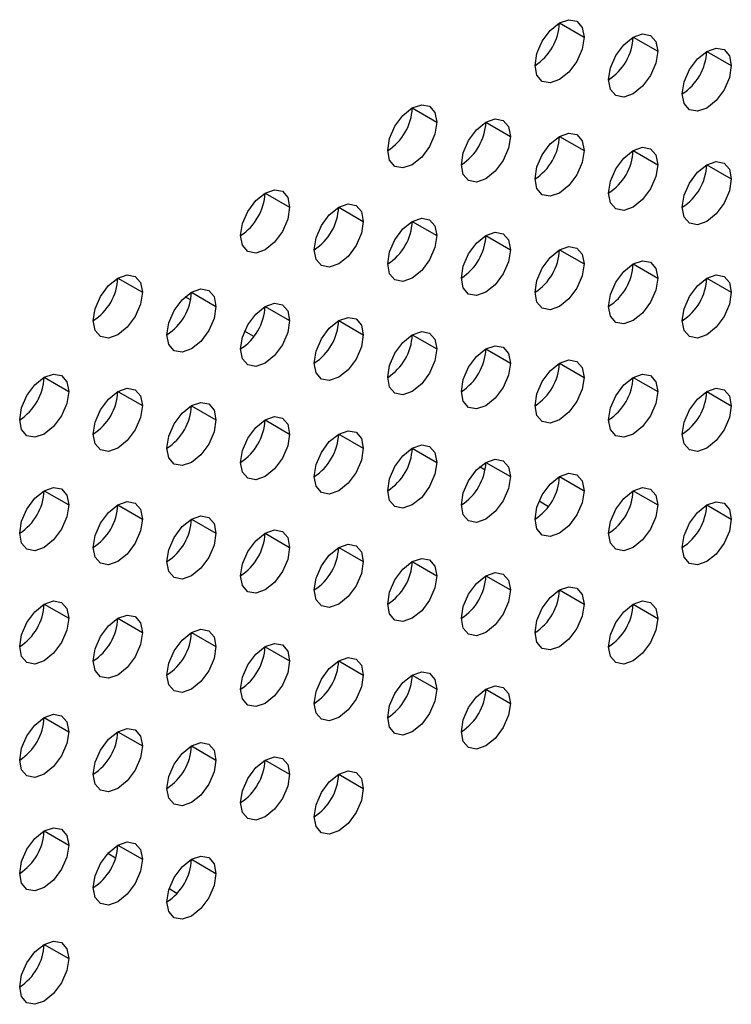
# Model space of a CAD drawing. Header units: millimetres. Extents: x 0 to 1118, y 0 to 864.
# Tile 207 of 256: x 949.91 to 953.33, y 668.45 to 673.18. Entities that reach past the tile are written whole.
import ezdxf

# ---------------------------------------------------------------- set-up
doc = ezdxf.new("R2010")
doc.units = ezdxf.units.MM

msp = doc.modelspace()

# ---------------------------------------------------------------- linework, layer by layer
at = {"color": 7, "linetype": 'Continuous', "lineweight": 25}
for p, q in [((952.5043, 673.1614), (952.6222, 673.0933)), ((952.8579, 673.0933), (952.9757, 673.0253)), ((953.2115, 673.0252), (953.3293, 672.9572)), ((951.7972, 672.7532), (951.9151, 672.6851)), ((952.1508, 672.6851), (952.2686, 672.6171)), ((952.5043, 672.617), (952.6222, 672.549)), ((952.8579, 672.5489), (952.9757, 672.4809)), ((953.2115, 672.4809), (953.3293, 672.4128)), ((951.0901, 672.345), (951.208, 672.2769)), ((951.4437, 672.2769), (951.5615, 672.2089)), ((951.7972, 672.2088), (951.9151, 672.1408)), ((952.1508, 672.1407), (952.2686, 672.0727)), ((952.5043, 672.0727), (952.6222, 672.0046)), ((952.8579, 672.0046), (952.9757, 671.9365)), ((950.383, 671.9368), (950.5009, 671.8687)), ((953.2115, 671.9365), (953.3293, 671.8685)), ((950.7327, 671.8317), (950.7065, 671.8469)), ((950.7366, 671.8687), (950.8544, 671.8007)), ((951.0901, 671.8006), (951.208, 671.7326)), ((951.4437, 671.7325), (951.5615, 671.6645)), ((951.0369, 671.6561), (950.9916, 671.6822)), ((951.7972, 671.6645), (951.9151, 671.5964)), ((952.1508, 671.5964), (952.2686, 671.5283)), ((952.5043, 671.5283), (952.6222, 671.4603)), ((950.0295, 671.4605), (950.1473, 671.3925)), ((952.8579, 671.4602), (952.9757, 671.3922)), ((950.383, 671.3924), (950.5009, 671.3244)), ((953.2115, 671.3921), (953.3293, 671.3241)), ((950.7366, 671.3243), (950.8544, 671.2563)), ((951.0901, 671.2563), (951.208, 671.1882)), ((951.4437, 671.1882), (951.5615, 671.1201)), ((951.7972, 671.1201), (951.9151, 671.0521)), ((952.1469, 671.0151), (952.1207, 671.0302)), ((952.1508, 671.052), (952.2686, 670.984)), ((952.5043, 670.9839), (952.6222, 670.9159)), ((950.0295, 670.9161), (950.1473, 670.8481)), ((952.8579, 670.9159), (952.9757, 670.8478)), ((950.383, 670.848), (950.5009, 670.78)), ((952.4511, 670.8394), (952.4058, 670.8656)), ((953.2115, 670.8478), (953.3293, 670.7797)), ((950.7366, 670.78), (950.8544, 670.7119)), ((951.0901, 670.7119), (951.208, 670.6439)), ((951.4437, 670.6438), (951.5615, 670.5758)), ((951.7972, 670.5757), (951.9151, 670.5077)), ((952.1508, 670.5077), (952.2686, 670.4396)), ((952.5043, 670.4396), (952.6222, 670.3715)), ((950.0295, 670.3718), (950.1473, 670.3037)), ((952.8579, 670.3715), (952.9757, 670.3035)), ((950.383, 670.3037), (950.5009, 670.2357)), ((950.7366, 670.2356), (950.8544, 670.1676)), ((951.0901, 670.1675), (951.208, 670.0995)), ((951.4437, 670.0995), (951.5615, 670.0314)), ((951.7972, 670.0314), (951.9151, 669.9633)), ((952.1508, 669.9633), (952.2686, 669.8953)), ((950.0295, 669.8274), (950.1473, 669.7594)), ((950.383, 669.7593), (950.5009, 669.6913)), ((950.7366, 669.6912), (950.8544, 669.6232)), ((951.0901, 669.6232), (951.208, 669.5551)), ((951.4437, 669.5551), (951.5615, 669.4871)), ((950.0295, 669.283), (950.1473, 669.215)), ((950.383, 669.215), (950.5009, 669.1469)), ((950.3725, 669.1528), (950.3344, 669.1748)), ((950.7366, 669.1469), (950.8544, 669.0789)), ((950.6671, 668.9827), (950.6291, 669.0046)), ((950.0295, 668.7387), (950.1473, 668.6707))]:
    msp.add_line(p, q, dxfattribs=at)
at = {"color": 7, "linetype": 'Continuous', "lineweight": 25, "flags": 128}
for points in [[(952.3865, 672.9573), (952.3955, 673.0145), (952.421, 673.0734), (952.4592, 673.125), (952.5043, 673.1614), (952.5494, 673.1771), (952.5877, 673.1697), (952.6132, 673.1402), (952.6222, 673.0933)], [(952.6222, 673.0933), (952.6132, 673.0361), (952.5877, 672.9772), (952.5494, 672.9256), (952.5043, 672.8892), (952.4592, 672.8735), (952.421, 672.881), (952.3955, 672.9104), (952.3865, 672.9573)], [(952.74, 672.8892), (952.749, 672.9465), (952.7746, 673.0054), (952.8128, 673.0569), (952.8579, 673.0933), (952.903, 673.109), (952.9412, 673.1016), (952.9668, 673.0722), (952.9757, 673.0253)], [(952.9757, 673.0253), (952.9668, 672.968), (952.9412, 672.9091), (952.903, 672.8575), (952.8579, 672.8211), (952.8128, 672.8055), (952.7746, 672.8129), (952.749, 672.8423), (952.74, 672.8892)], [(953.0936, 672.8211), (953.1026, 672.8784), (953.1281, 672.9373), (953.1664, 672.9889), (953.2115, 673.0252), (953.2566, 673.0409), (953.2948, 673.0335), (953.3203, 673.0041), (953.3293, 672.9572)], [(953.3293, 672.9572), (953.3203, 672.8999), (953.2948, 672.841), (953.2566, 672.7895), (953.2115, 672.7531), (953.1664, 672.7374), (953.1281, 672.7448), (953.1026, 672.7742), (953.0936, 672.8211)], [(951.6794, 672.5491), (951.6884, 672.6063), (951.7139, 672.6652), (951.7521, 672.7168), (951.7972, 672.7532), (951.8423, 672.7689), (951.8806, 672.7614), (951.9061, 672.732), (951.9151, 672.6851)], [(951.9151, 672.6851), (951.9061, 672.6279), (951.8806, 672.569), (951.8423, 672.5174), (951.7972, 672.481), (951.7521, 672.4653), (951.7139, 672.4728), (951.6884, 672.5022), (951.6794, 672.5491)], [(952.0329, 672.481), (952.0419, 672.5383), (952.0675, 672.5972), (952.1057, 672.6487), (952.1508, 672.6851), (952.1959, 672.7008), (952.2341, 672.6934), (952.2597, 672.664), (952.2686, 672.6171)], [(952.2686, 672.6171), (952.2597, 672.5598), (952.2341, 672.5009), (952.1959, 672.4493), (952.1508, 672.4129), (952.1057, 672.3973), (952.0675, 672.4047), (952.0419, 672.4341), (952.0329, 672.481)], [(952.3865, 672.4129), (952.3955, 672.4702), (952.421, 672.5291), (952.4592, 672.5806), (952.5043, 672.617), (952.5494, 672.6327), (952.5877, 672.6253), (952.6132, 672.5959), (952.6222, 672.549)], [(952.6222, 672.549), (952.6132, 672.4917), (952.5877, 672.4328), (952.5494, 672.3813), (952.5043, 672.3449), (952.4592, 672.3292), (952.421, 672.3366), (952.3955, 672.366), (952.3865, 672.4129)], [(952.74, 672.3448), (952.749, 672.4021), (952.7746, 672.461), (952.8128, 672.5126), (952.8579, 672.549), (952.903, 672.5646), (952.9412, 672.5572), (952.9668, 672.5278), (952.9757, 672.4809)], [(953.0936, 672.2768), (953.1026, 672.334), (953.1281, 672.3929), (953.1664, 672.4445), (953.2115, 672.4809), (953.2566, 672.4966), (953.2948, 672.4891), (953.3203, 672.4597), (953.3293, 672.4128)], [(952.9757, 672.4809), (952.9668, 672.4237), (952.9412, 672.3648), (952.903, 672.3132), (952.8579, 672.2768), (952.8128, 672.2611), (952.7746, 672.2685), (952.749, 672.2979), (952.74, 672.3448)], [(953.3293, 672.4128), (953.3203, 672.3556), (953.2948, 672.2967), (953.2566, 672.2451), (953.2115, 672.2087), (953.1664, 672.193), (953.1281, 672.2005), (953.1026, 672.2299), (953.0936, 672.2768)], [(950.9723, 672.1409), (950.9813, 672.1981), (951.0068, 672.257), (951.045, 672.3086), (951.0901, 672.345), (951.1352, 672.3607), (951.1735, 672.3532), (951.199, 672.3238), (951.208, 672.2769)], [(951.208, 672.2769), (951.199, 672.2197), (951.1735, 672.1608), (951.1352, 672.1092), (951.0901, 672.0728), (951.045, 672.0571), (951.0068, 672.0646), (950.9813, 672.094), (950.9723, 672.1409)], [(951.3258, 672.0728), (951.3348, 672.1301), (951.3604, 672.189), (951.3986, 672.2405), (951.4437, 672.2769), (951.4888, 672.2926), (951.527, 672.2852), (951.5526, 672.2558), (951.5615, 672.2089)], [(951.6794, 672.0047), (951.6884, 672.062), (951.7139, 672.1209), (951.7521, 672.1724), (951.7972, 672.2088), (951.8423, 672.2245), (951.8806, 672.2171), (951.9061, 672.1877), (951.9151, 672.1408)], [(951.5615, 672.2089), (951.5526, 672.1516), (951.527, 672.0927), (951.4888, 672.0411), (951.4437, 672.0047), (951.3986, 671.9891), (951.3604, 671.9965), (951.3348, 672.0259), (951.3258, 672.0728)], [(951.9151, 672.1408), (951.9061, 672.0835), (951.8806, 672.0246), (951.8423, 671.9731), (951.7972, 671.9367), (951.7521, 671.921), (951.7139, 671.9284), (951.6884, 671.9578), (951.6794, 672.0047)], [(952.0329, 671.9366), (952.0419, 671.9939), (952.0675, 672.0528), (952.1057, 672.1044), (952.1508, 672.1408), (952.1959, 672.1564), (952.2341, 672.149), (952.2597, 672.1196), (952.2686, 672.0727)], [(952.2686, 672.0727), (952.2597, 672.0154), (952.2341, 671.9565), (952.1959, 671.905), (952.1508, 671.8686), (952.1057, 671.8529), (952.0675, 671.8603), (952.0419, 671.8897), (952.0329, 671.9366)], [(952.3865, 671.8686), (952.3955, 671.9258), (952.421, 671.9847), (952.4592, 672.0363), (952.5043, 672.0727), (952.5494, 672.0884), (952.5877, 672.0809), (952.6132, 672.0515), (952.6222, 672.0046)], [(952.6222, 672.0046), (952.6132, 671.9474), (952.5877, 671.8885), (952.5494, 671.8369), (952.5043, 671.8005), (952.4592, 671.7848), (952.421, 671.7923), (952.3955, 671.8217), (952.3865, 671.8686)], [(952.74, 671.8005), (952.749, 671.8577), (952.7746, 671.9166), (952.8128, 671.9682), (952.8579, 672.0046), (952.903, 672.0203), (952.9412, 672.0129), (952.9668, 671.9834), (952.9757, 671.9365)], [(950.2652, 671.7327), (950.2741, 671.7899), (950.2997, 671.8488), (950.3379, 671.9004), (950.383, 671.9368), (950.4281, 671.9525), (950.4664, 671.945), (950.4919, 671.9156), (950.5009, 671.8687)], [(952.9757, 671.9365), (952.9668, 671.8793), (952.9412, 671.8204), (952.903, 671.7688), (952.8579, 671.7324), (952.8128, 671.7167), (952.7746, 671.7242), (952.749, 671.7536), (952.74, 671.8005)], [(953.0936, 671.7324), (953.1026, 671.7897), (953.1281, 671.8486), (953.1664, 671.9001), (953.2115, 671.9365), (953.2566, 671.9522), (953.2948, 671.9448), (953.3203, 671.9154), (953.3293, 671.8685)], [(950.6187, 671.6646), (950.6277, 671.7218), (950.6532, 671.7807), (950.6915, 671.8323), (950.7366, 671.8687), (950.7817, 671.8844), (950.8199, 671.877), (950.8455, 671.8476), (950.8544, 671.8007)], [(950.5009, 671.8687), (950.4919, 671.8115), (950.4664, 671.7526), (950.4281, 671.701), (950.383, 671.6646), (950.3379, 671.6489), (950.2997, 671.6564), (950.2741, 671.6858), (950.2652, 671.7327)], [(953.3293, 671.8685), (953.3203, 671.8112), (953.2948, 671.7523), (953.2566, 671.7007), (953.2115, 671.6643), (953.1664, 671.6487), (953.1281, 671.6561), (953.1026, 671.6855), (953.0936, 671.7324)], [(950.8544, 671.8007), (950.8455, 671.7434), (950.8199, 671.6845), (950.7817, 671.6329), (950.7366, 671.5965), (950.6915, 671.5809), (950.6532, 671.5883), (950.6277, 671.6177), (950.6187, 671.6646)], [(950.9723, 671.5965), (950.9813, 671.6538), (951.0068, 671.7127), (951.045, 671.7642), (951.0901, 671.8006), (951.1352, 671.8163), (951.1735, 671.8089), (951.199, 671.7795), (951.208, 671.7326)], [(951.3258, 671.5284), (951.3348, 671.5857), (951.3604, 671.6446), (951.3986, 671.6962), (951.4437, 671.7326), (951.4888, 671.7482), (951.527, 671.7408), (951.5526, 671.7114), (951.5615, 671.6645)], [(951.208, 671.7326), (951.199, 671.6753), (951.1735, 671.6164), (951.1352, 671.5649), (951.0901, 671.5285), (951.045, 671.5128), (951.0068, 671.5202), (950.9813, 671.5496), (950.9723, 671.5965)], [(951.5615, 671.6645), (951.5526, 671.6072), (951.527, 671.5483), (951.4888, 671.4968), (951.4437, 671.4604), (951.3986, 671.4447), (951.3604, 671.4521), (951.3348, 671.4815), (951.3258, 671.5284)], [(951.6794, 671.4604), (951.6884, 671.5176), (951.7139, 671.5765), (951.7521, 671.6281), (951.7972, 671.6645), (951.8423, 671.6802), (951.8806, 671.6727), (951.9061, 671.6433), (951.9151, 671.5964)], [(952.0329, 671.3923), (952.0419, 671.4495), (952.0675, 671.5084), (952.1057, 671.56), (952.1508, 671.5964), (952.1959, 671.6121), (952.2341, 671.6046), (952.2597, 671.5752), (952.2686, 671.5283)], [(951.9151, 671.5964), (951.9061, 671.5392), (951.8806, 671.4803), (951.8423, 671.4287), (951.7972, 671.3923), (951.7521, 671.3766), (951.7139, 671.3841), (951.6884, 671.4135), (951.6794, 671.4604)], [(952.2686, 671.5283), (952.2597, 671.4711), (952.2341, 671.4122), (952.1959, 671.3606), (952.1508, 671.3242), (952.1057, 671.3085), (952.0675, 671.316), (952.0419, 671.3454), (952.0329, 671.3923)], [(952.3865, 671.3242), (952.3955, 671.3815), (952.421, 671.4404), (952.4592, 671.4919), (952.5043, 671.5283), (952.5494, 671.544), (952.5877, 671.5366), (952.6132, 671.5072), (952.6222, 671.4603)], [(949.9116, 671.2564), (949.9206, 671.3136), (949.9461, 671.3725), (949.9844, 671.4241), (950.0295, 671.4605), (950.0746, 671.4762), (950.1128, 671.4688), (950.1384, 671.4394), (950.1473, 671.3925)], [(952.6222, 671.4603), (952.6132, 671.403), (952.5877, 671.3441), (952.5494, 671.2925), (952.5043, 671.2561), (952.4592, 671.2405), (952.421, 671.2479), (952.3955, 671.2773), (952.3865, 671.3242)], [(952.74, 671.2561), (952.749, 671.3134), (952.7746, 671.3723), (952.8128, 671.4238), (952.8579, 671.4602), (952.903, 671.4759), (952.9412, 671.4685), (952.9668, 671.4391), (952.9757, 671.3922)], [(950.1473, 671.3925), (950.1384, 671.3352), (950.1128, 671.2763), (950.0746, 671.2247), (950.0295, 671.1883), (949.9844, 671.1727), (949.9461, 671.1801), (949.9206, 671.2095), (949.9116, 671.2564)], [(950.2652, 671.1883), (950.2741, 671.2456), (950.2997, 671.3045), (950.3379, 671.356), (950.383, 671.3924), (950.4281, 671.4081), (950.4664, 671.4007), (950.4919, 671.3713), (950.5009, 671.3244)], [(952.9757, 671.3922), (952.9668, 671.3349), (952.9412, 671.276), (952.903, 671.2245), (952.8579, 671.1881), (952.8128, 671.1724), (952.7746, 671.1798), (952.749, 671.2092), (952.74, 671.2561)], [(953.0936, 671.188), (953.1026, 671.2453), (953.1281, 671.3042), (953.1664, 671.3558), (953.2115, 671.3922), (953.2566, 671.4078), (953.2948, 671.4004), (953.3203, 671.371), (953.3293, 671.3241)], [(950.5009, 671.3244), (950.4919, 671.2671), (950.4664, 671.2082), (950.4281, 671.1566), (950.383, 671.1203), (950.3379, 671.1046), (950.2997, 671.112), (950.2741, 671.1414), (950.2652, 671.1883)], [(950.6187, 671.1202), (950.6277, 671.1775), (950.6532, 671.2364), (950.6915, 671.288), (950.7366, 671.3244), (950.7817, 671.34), (950.8199, 671.3326), (950.8455, 671.3032), (950.8544, 671.2563)], [(953.3293, 671.3241), (953.3203, 671.2669), (953.2948, 671.208), (953.2566, 671.1564), (953.2115, 671.12), (953.1664, 671.1043), (953.1281, 671.1117), (953.1026, 671.1411), (953.0936, 671.188)], [(950.9723, 671.0522), (950.9813, 671.1094), (951.0068, 671.1683), (951.045, 671.2199), (951.0901, 671.2563), (951.1352, 671.272), (951.1735, 671.2645), (951.199, 671.2351), (951.208, 671.1882)], [(950.8544, 671.2563), (950.8455, 671.199), (950.8199, 671.1401), (950.7817, 671.0886), (950.7366, 671.0522), (950.6915, 671.0365), (950.6532, 671.0439), (950.6277, 671.0733), (950.6187, 671.1202)], [(951.208, 671.1882), (951.199, 671.131), (951.1735, 671.0721), (951.1352, 671.0205), (951.0901, 670.9841), (951.045, 670.9684), (951.0068, 670.9758), (950.9813, 671.0053), (950.9723, 671.0522)], [(951.3258, 670.9841), (951.3348, 671.0413), (951.3604, 671.1002), (951.3986, 671.1518), (951.4437, 671.1882), (951.4888, 671.2039), (951.527, 671.1964), (951.5526, 671.167), (951.5615, 671.1201)], [(951.6794, 670.916), (951.6884, 670.9733), (951.7139, 671.0322), (951.7521, 671.0837), (951.7972, 671.1201), (951.8423, 671.1358), (951.8806, 671.1284), (951.9061, 671.099), (951.9151, 671.0521)], [(951.5615, 671.1201), (951.5526, 671.0629), (951.527, 671.004), (951.4888, 670.9524), (951.4437, 670.916), (951.3986, 670.9003), (951.3604, 670.9078), (951.3348, 670.9372), (951.3258, 670.9841)], [(951.9151, 671.0521), (951.9061, 670.9948), (951.8806, 670.9359), (951.8423, 670.8843), (951.7972, 670.8479), (951.7521, 670.8323), (951.7139, 670.8397), (951.6884, 670.8691), (951.6794, 670.916)], [(952.0329, 670.8479), (952.0419, 670.9052), (952.0675, 670.9641), (952.1057, 671.0156), (952.1508, 671.052), (952.1959, 671.0677), (952.2341, 671.0603), (952.2597, 671.0309), (952.2686, 670.984)], [(952.2686, 670.984), (952.2597, 670.9267), (952.2341, 670.8678), (952.1959, 670.8163), (952.1508, 670.7799), (952.1057, 670.7642), (952.0675, 670.7716), (952.0419, 670.801), (952.0329, 670.8479)], [(952.3865, 670.7798), (952.3955, 670.8371), (952.421, 670.896), (952.4592, 670.9476), (952.5043, 670.984), (952.5494, 670.9996), (952.5877, 670.9922), (952.6132, 670.9628), (952.6222, 670.9159)], [(949.9116, 670.712), (949.9206, 670.7693), (949.9461, 670.8282), (949.9844, 670.8798), (950.0295, 670.9161), (950.0746, 670.9318), (950.1128, 670.9244), (950.1384, 670.895), (950.1473, 670.8481)], [(952.6222, 670.9159), (952.6132, 670.8586), (952.5877, 670.7997), (952.5494, 670.7482), (952.5043, 670.7118), (952.4592, 670.6961), (952.421, 670.7035), (952.3955, 670.7329), (952.3865, 670.7798)], [(952.74, 670.7118), (952.749, 670.769), (952.7746, 670.8279), (952.8128, 670.8795), (952.8579, 670.9159), (952.903, 670.9316), (952.9412, 670.9241), (952.9668, 670.8947), (952.9757, 670.8478)], [(950.1473, 670.8481), (950.1384, 670.7908), (950.1128, 670.7319), (950.0746, 670.6804), (950.0295, 670.644), (949.9844, 670.6283), (949.9461, 670.6357), (949.9206, 670.6651), (949.9116, 670.712)], [(950.2652, 670.6439), (950.2741, 670.7012), (950.2997, 670.7601), (950.3379, 670.8117), (950.383, 670.8481), (950.4281, 670.8637), (950.4664, 670.8563), (950.4919, 670.8269), (950.5009, 670.78)], [(952.9757, 670.8478), (952.9668, 670.7906), (952.9412, 670.7317), (952.903, 670.6801), (952.8579, 670.6437), (952.8128, 670.628), (952.7746, 670.6355), (952.749, 670.6649), (952.74, 670.7118)], [(953.0936, 670.6437), (953.1026, 670.7009), (953.1281, 670.7598), (953.1664, 670.8114), (953.2115, 670.8478), (953.2566, 670.8635), (953.2948, 670.8561), (953.3203, 670.8267), (953.3293, 670.7797)], [(950.6187, 670.5759), (950.6277, 670.6331), (950.6532, 670.692), (950.6915, 670.7436), (950.7366, 670.78), (950.7817, 670.7957), (950.8199, 670.7882), (950.8455, 670.7588), (950.8544, 670.7119)], [(950.5009, 670.78), (950.4919, 670.7228), (950.4664, 670.6639), (950.4281, 670.6123), (950.383, 670.5759), (950.3379, 670.5602), (950.2997, 670.5676), (950.2741, 670.597), (950.2652, 670.6439)], [(953.3293, 670.7797), (953.3203, 670.7225), (953.2948, 670.6636), (953.2566, 670.612), (953.2115, 670.5756), (953.1664, 670.5599), (953.1281, 670.5674), (953.1026, 670.5968), (953.0936, 670.6437)], [(950.8544, 670.7119), (950.8455, 670.6547), (950.8199, 670.5958), (950.7817, 670.5442), (950.7366, 670.5078), (950.6915, 670.4921), (950.6532, 670.4996), (950.6277, 670.529), (950.6187, 670.5759)], [(950.9723, 670.5078), (950.9813, 670.565), (951.0068, 670.6239), (951.045, 670.6755), (951.0901, 670.7119), (951.1352, 670.7276), (951.1735, 670.7202), (951.199, 670.6908), (951.208, 670.6439)], [(951.3258, 670.4397), (951.3348, 670.497), (951.3604, 670.5559), (951.3986, 670.6074), (951.4437, 670.6438), (951.4888, 670.6595), (951.527, 670.6521), (951.5526, 670.6227), (951.5615, 670.5758)], [(951.208, 670.6439), (951.199, 670.5866), (951.1735, 670.5277), (951.1352, 670.4761), (951.0901, 670.4397), (951.045, 670.4241), (951.0068, 670.4315), (950.9813, 670.4609), (950.9723, 670.5078)], [(951.5615, 670.5758), (951.5526, 670.5185), (951.527, 670.4596), (951.4888, 670.4081), (951.4437, 670.3717), (951.3986, 670.356), (951.3604, 670.3634), (951.3348, 670.3928), (951.3258, 670.4397)], [(951.6794, 670.3716), (951.6884, 670.4289), (951.7139, 670.4878), (951.7521, 670.5394), (951.7972, 670.5758), (951.8423, 670.5914), (951.8806, 670.584), (951.9061, 670.5546), (951.9151, 670.5077)], [(952.0329, 670.3036), (952.0419, 670.3608), (952.0675, 670.4197), (952.1057, 670.4713), (952.1508, 670.5077), (952.1959, 670.5234), (952.2341, 670.5159), (952.2597, 670.4865), (952.2686, 670.4396)], [(951.9151, 670.5077), (951.9061, 670.4504), (951.8806, 670.3915), (951.8423, 670.34), (951.7972, 670.3036), (951.7521, 670.2879), (951.7139, 670.2953), (951.6884, 670.3247), (951.6794, 670.3716)], [(952.2686, 670.4396), (952.2597, 670.3824), (952.2341, 670.3235), (952.1959, 670.2719), (952.1508, 670.2355), (952.1057, 670.2198), (952.0675, 670.2273), (952.0419, 670.2567), (952.0329, 670.3036)], [(952.3865, 670.2355), (952.3955, 670.2927), (952.421, 670.3516), (952.4592, 670.4032), (952.5043, 670.4396), (952.5494, 670.4553), (952.5877, 670.4478), (952.6132, 670.4184), (952.6222, 670.3715)], [(949.9116, 670.1677), (949.9206, 670.2249), (949.9461, 670.2838), (949.9844, 670.3354), (950.0295, 670.3718), (950.0746, 670.3875), (950.1128, 670.38), (950.1384, 670.3506), (950.1473, 670.3037)], [(952.6222, 670.3715), (952.6132, 670.3143), (952.5877, 670.2554), (952.5494, 670.2038), (952.5043, 670.1674), (952.4592, 670.1517), (952.421, 670.1592), (952.3955, 670.1886), (952.3865, 670.2355)], [(952.74, 670.1674), (952.749, 670.2247), (952.7746, 670.2836), (952.8128, 670.3351), (952.8579, 670.3715), (952.903, 670.3872), (952.9412, 670.3798), (952.9668, 670.3504), (952.9757, 670.3035)], [(950.1473, 670.3037), (950.1384, 670.2465), (950.1128, 670.1876), (950.0746, 670.136), (950.0295, 670.0996), (949.9844, 670.0839), (949.9461, 670.0914), (949.9206, 670.1208), (949.9116, 670.1677)], [(950.2652, 670.0996), (950.2741, 670.1568), (950.2997, 670.2157), (950.3379, 670.2673), (950.383, 670.3037), (950.4281, 670.3194), (950.4664, 670.312), (950.4919, 670.2826), (950.5009, 670.2357)], [(952.9757, 670.3035), (952.9668, 670.2462), (952.9412, 670.1873), (952.903, 670.1357), (952.8579, 670.0993), (952.8128, 670.0837), (952.7746, 670.0911), (952.749, 670.1205), (952.74, 670.1674)], [(950.5009, 670.2357), (950.4919, 670.1784), (950.4664, 670.1195), (950.4281, 670.0679), (950.383, 670.0315), (950.3379, 670.0159), (950.2997, 670.0233), (950.2741, 670.0527), (950.2652, 670.0996)], [(950.6187, 670.0315), (950.6277, 670.0888), (950.6532, 670.1477), (950.6915, 670.1992), (950.7366, 670.2356), (950.7817, 670.2513), (950.8199, 670.2439), (950.8455, 670.2145), (950.8544, 670.1676)], [(950.9723, 669.9634), (950.9813, 670.0207), (951.0068, 670.0796), (951.045, 670.1312), (951.0901, 670.1676), (951.1352, 670.1832), (951.1735, 670.1758), (951.199, 670.1464), (951.208, 670.0995)], [(950.8544, 670.1676), (950.8455, 670.1103), (950.8199, 670.0514), (950.7817, 669.9998), (950.7366, 669.9635), (950.6915, 669.9478), (950.6532, 669.9552), (950.6277, 669.9846), (950.6187, 670.0315)], [(951.208, 670.0995), (951.199, 670.0422), (951.1735, 669.9833), (951.1352, 669.9318), (951.0901, 669.8954), (951.045, 669.8797), (951.0068, 669.8871), (950.9813, 669.9165), (950.9723, 669.9634)], [(951.3258, 669.8954), (951.3348, 669.9526), (951.3604, 670.0115), (951.3986, 670.0631), (951.4437, 670.0995), (951.4888, 670.1152), (951.527, 670.1077), (951.5526, 670.0783), (951.5615, 670.0314)], [(951.6794, 669.8273), (951.6884, 669.8845), (951.7139, 669.9434), (951.7521, 669.995), (951.7972, 670.0314), (951.8423, 670.0471), (951.8806, 670.0396), (951.9061, 670.0102), (951.9151, 669.9633)], [(951.5615, 670.0314), (951.5526, 669.9742), (951.527, 669.9153), (951.4888, 669.8637), (951.4437, 669.8273), (951.3986, 669.8116), (951.3604, 669.819), (951.3348, 669.8485), (951.3258, 669.8954)], [(951.9151, 669.9633), (951.9061, 669.9061), (951.8806, 669.8472), (951.8423, 669.7956), (951.7972, 669.7592), (951.7521, 669.7435), (951.7139, 669.751), (951.6884, 669.7804), (951.6794, 669.8273)], [(952.0329, 669.7592), (952.0419, 669.8165), (952.0675, 669.8754), (952.1057, 669.9269), (952.1508, 669.9633), (952.1959, 669.979), (952.2341, 669.9716), (952.2597, 669.9422), (952.2686, 669.8953)], [(952.2686, 669.8953), (952.2597, 669.838), (952.2341, 669.7791), (952.1959, 669.7275), (952.1508, 669.6911), (952.1057, 669.6755), (952.0675, 669.6829), (952.0419, 669.7123), (952.0329, 669.7592)], [(949.9116, 669.6233), (949.9206, 669.6806), (949.9461, 669.7395), (949.9844, 669.791), (950.0295, 669.8274), (950.0746, 669.8431), (950.1128, 669.8357), (950.1384, 669.8063), (950.1473, 669.7594)], [(950.1473, 669.7594), (950.1384, 669.7021), (950.1128, 669.6432), (950.0746, 669.5916), (950.0295, 669.5552), (949.9844, 669.5396), (949.9461, 669.547), (949.9206, 669.5764), (949.9116, 669.6233)], [(950.2652, 669.5552), (950.2741, 669.6125), (950.2997, 669.6714), (950.3379, 669.723), (950.383, 669.7594), (950.4281, 669.775), (950.4664, 669.7676), (950.4919, 669.7382), (950.5009, 669.6913)], [(950.6187, 669.4871), (950.6277, 669.5444), (950.6532, 669.6033), (950.6915, 669.6549), (950.7366, 669.6913), (950.7817, 669.7069), (950.8199, 669.6995), (950.8455, 669.6701), (950.8544, 669.6232)], [(950.5009, 669.6913), (950.4919, 669.634), (950.4664, 669.5751), (950.4281, 669.5236), (950.383, 669.4872), (950.3379, 669.4715), (950.2997, 669.4789), (950.2741, 669.5083), (950.2652, 669.5552)], [(950.8544, 669.6232), (950.8455, 669.566), (950.8199, 669.5071), (950.7817, 669.4555), (950.7366, 669.4191), (950.6915, 669.4034), (950.6532, 669.4108), (950.6277, 669.4402), (950.6187, 669.4871)], [(950.9723, 669.4191), (950.9813, 669.4763), (951.0068, 669.5352), (951.045, 669.5868), (951.0901, 669.6232), (951.1352, 669.6389), (951.1735, 669.6314), (951.199, 669.602), (951.208, 669.5551)], [(951.3258, 669.351), (951.3348, 669.4082), (951.3604, 669.4671), (951.3986, 669.5187), (951.4437, 669.5551), (951.4888, 669.5708), (951.527, 669.5634), (951.5526, 669.534), (951.5615, 669.4871)], [(951.208, 669.5551), (951.199, 669.4979), (951.1735, 669.439), (951.1352, 669.3874), (951.0901, 669.351), (951.045, 669.3353), (951.0068, 669.3428), (950.9813, 669.3722), (950.9723, 669.4191)], [(951.5615, 669.4871), (951.5526, 669.4298), (951.527, 669.3709), (951.4888, 669.3193), (951.4437, 669.2829), (951.3986, 669.2673), (951.3604, 669.2747), (951.3348, 669.3041), (951.3258, 669.351)], [(949.9116, 669.0789), (949.9206, 669.1362), (949.9461, 669.1951), (949.9844, 669.2467), (950.0295, 669.2831), (950.0746, 669.2987), (950.1128, 669.2913), (950.1384, 669.2619), (950.1473, 669.215)], [(950.1473, 669.215), (950.1384, 669.1578), (950.1128, 669.0989), (950.0746, 669.0473), (950.0295, 669.0109), (949.9844, 668.9952), (949.9461, 669.0026), (949.9206, 669.032), (949.9116, 669.0789)], [(950.2652, 669.0109), (950.2741, 669.0681), (950.2997, 669.127), (950.3379, 669.1786), (950.383, 669.215), (950.4281, 669.2307), (950.4664, 669.2232), (950.4919, 669.1938), (950.5009, 669.1469)], [(950.5009, 669.1469), (950.4919, 669.0897), (950.4664, 669.0308), (950.4281, 668.9792), (950.383, 668.9428), (950.3379, 668.9271), (950.2997, 668.9346), (950.2741, 668.964), (950.2652, 669.0109)], [(950.6187, 668.9428), (950.6277, 669), (950.6532, 669.0589), (950.6915, 669.1105), (950.7366, 669.1469), (950.7817, 669.1626), (950.8199, 669.1552), (950.8455, 669.1258), (950.8544, 669.0789)], [(950.8544, 669.0789), (950.8455, 669.0216), (950.8199, 668.9627), (950.7817, 668.9111), (950.7366, 668.8747), (950.6915, 668.8591), (950.6532, 668.8665), (950.6277, 668.8959), (950.6187, 668.9428)], [(949.9116, 668.5346), (949.9206, 668.5918), (949.9461, 668.6507), (949.9844, 668.7023), (950.0295, 668.7387), (950.0746, 668.7544), (950.1128, 668.747), (950.1384, 668.7176), (950.1473, 668.6707)], [(950.1473, 668.6707), (950.1384, 668.6134), (950.1128, 668.5545), (950.0746, 668.5029), (950.0295, 668.4665), (949.9844, 668.4509), (949.9461, 668.4583), (949.9206, 668.4877), (949.9116, 668.5346)]]:
    msp.add_lwpolyline(points, dxfattribs=at)
at = {"color": 7, "linetype": 'Continuous', "lineweight": 25}
for centre in [(952.2485, 673.173), (952.602, 673.1049), (952.9556, 673.0369), (951.5414, 672.7648), (951.8949, 672.6967), (952.2485, 672.6287), (952.602, 672.5606), (952.9556, 672.4925), (950.8343, 672.3566), (951.1878, 672.2885), (951.5414, 672.2205), (951.8949, 672.1524), (952.2485, 672.0843), (952.602, 672.0162), (950.1272, 671.9484), (952.9556, 671.9481), (950.4807, 671.8803), (950.8343, 671.8123), (951.1878, 671.7442), (951.5414, 671.6761), (951.8949, 671.608), (952.2485, 671.5399), (949.7736, 671.4721), (952.602, 671.4719), (950.1272, 671.4041), (952.9556, 671.4038), (950.4807, 671.336), (950.8343, 671.2679), (951.1878, 671.1998), (951.5414, 671.1317), (951.8949, 671.0637), (952.2485, 670.9956), (949.7736, 670.9278), (952.602, 670.9275), (950.1272, 670.8597), (952.9556, 670.8594), (950.4807, 670.7916), (950.8343, 670.7235), (951.1878, 670.6555), (951.5414, 670.5874), (951.8949, 670.5193), (952.2485, 670.4512), (949.7736, 670.3834), (952.602, 670.3831), (950.1272, 670.3153), (950.4807, 670.2473), (950.8343, 670.1792), (951.1878, 670.1111), (951.5414, 670.043), (951.8949, 669.9749), (949.7736, 669.839), (950.1272, 669.771), (950.4807, 669.7029), (950.8343, 669.6348), (951.1878, 669.5667), (949.7736, 669.2947), (950.1272, 669.2266), (950.4807, 669.1585), (949.7736, 668.7503)]:
    msp.add_arc(centre, 0.2561, 302.6055, 357.3945, dxfattribs=at)

doc.saveas('drawing.dxf')
